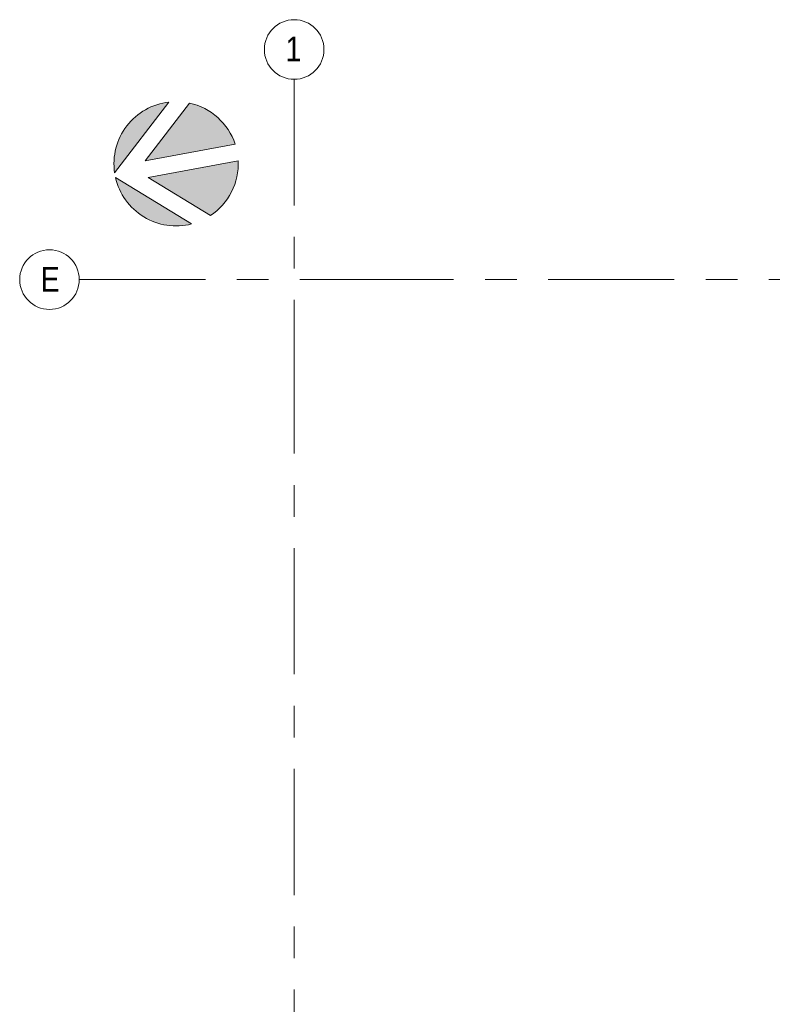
# Model space of a CAD drawing. Header units: millimetres. Extents: x -2764 to 55441, y -2158 to 22251.
# Tile 25 of 70: x -2764 to 4815, y 10702 to 20617. Entities that reach past the tile are written whole.
import ezdxf

# ---------------------------------------------------------------- set-up
doc = ezdxf.new("R2010")
doc.units = ezdxf.units.MM
doc.linetypes.add('Grid Line 1_2_', pattern=[2222.5, 1270, -317.5, 317.5, -317.5])
for name, color, linetype, lineweight in [('Detail Items', 7, 'Continuous', 9), ('Grids', 7, 'Continuous', 9), ('Grids-1', 7, 'Grid Line 1_2_', 9), ('Thin Lines', 7, 'Continuous', 9)]:
    doc.layers.add(name, color=color, linetype=linetype, lineweight=lineweight)
doc.styles.add('Swis721 Cn BT', font='swissc.ttf', dxfattribs={"height": 250})

# ---------------------------------------------------------------- blocks, each defined once
blk = doc.blocks.new('Grid - M_Grid Head - Circle väike-415116-3 Korruse põrandate  plaan')
at = {"layer": 'Grids'}
blk.add_circle((0, 0), 3, dxfattribs=at)

msp = doc.modelspace()

# ---------------------------------------------------------------- hatches: boundary and pattern name
at = {"layer": 'Detail Items'}
h = msp.add_hatch(color=256, dxfattribs=at)
h.paths.add_polyline_path([(-1198.1, 18540.2), (-1114.8, 18544.5), (-1032.7, 18559.8), (-1799.2, 19028.7), (-1775.5, 18948.7), (-1741.4, 18872.6), (-1697.4, 18801.6), (-1644.4, 18737.2), (-1583.3, 18680.3), (-1515.1, 18632.1), (-1441.2, 18593.4), (-1362.8, 18564.9), (-1281.3, 18547.1)], flags=0)
h.paths.add_polyline_path([(-843.1, 18644), (-778.7, 18692.8), (-721.2, 18749.6), (-671.4, 18813.3), (-630.2, 18882.8), (-598.4, 18957.1), (-576.3, 19034.9), (-564.5, 19114.9), (-563.1, 19195.7), (-1469.3, 19027.1), (-1032.7, 18760)], flags=0)
h.paths.add_polyline_path([(-1807.7, 19074.2), (-1260.9, 19788), (-1343, 19772.8), (-1422.4, 19746.8), (-1500.1, 19708.9), (-1567.3, 19664.5), (-1630.3, 19609.7), (-1685.4, 19546.9), (-1731.7, 19477.3), (-1768.3, 19402.3), (-1794.5, 19323), (-1810, 19240.9), (-1814.4, 19157.5)], flags=0)
h.paths.add_polyline_path([(-1500.1, 19195), (-594.4, 19363.6), (-624.7, 19438.4), (-664.5, 19508.8), (-713, 19573.4), (-769.4, 19631.2), (-832.8, 19681.3), (-902.1, 19722.9), (-976.2, 19755.1), (-1053.8, 19777.5), (-1499.5, 19195.7)], flags=0)

# ---------------------------------------------------------------- linework, layer by layer
at = {"layer": 'Grids-1'}
for p, q in [((0, 20017.1), (0, 17517.1)), ((-2164, 18000), (336, 18000)), ((336, 18000), (35503, 18000)), ((0, 17517.1), (0, 942.1))]:
    msp.add_line(p, q, dxfattribs=at)
at = {"layer": 'Thin Lines'}
for p, q in [((-1807.7, 19074.2), (-1260.9, 19788)), ((-1053.8, 19777.5), (-1500.1, 19195)), ((-1500.1, 19195), (-594.4, 19363.6)), ((-563.1, 19195.7), (-1469.3, 19027.1)), ((-1032.7, 18559.8), (-1799.2, 19028.7)), ((-1469.3, 19027.1), (-843.1, 18644))]:
    msp.add_line(p, q, dxfattribs=at)
for start, end in [(96.64276, 188.44396), (18.38084, 77.57876), (303.47647, 2.70588), (192.68251, 284.40421)]:
    msp.add_arc((-1188.5, 19166.2), 626, start, end, dxfattribs=at)

# ---------------------------------------------------------------- block references
at = {"layer": 'Grids', "xscale": 99.99999999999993, "yscale": 99.99999999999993, "zscale": 99.99999999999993}
for p, rotation in [((0, 20317.1), 180), ((-2464, 18000), 269.9999999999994)]:
    msp.add_blockref('Grid - M_Grid Head - Circle väike-415116-3 Korruse põrandate  plaan', p, dxfattribs=dict(at, rotation=rotation))

# ---------------------------------------------------------------- texts
at = {"layer": 'Grids', "char_height": 250, "width": 200.422, "attachment_point": 1, "style": 'Swis721 Cn BT'}
for s, insert in [('\\fSwis721 Cn BT|b0|i0|c186|p34|;1', (-85.9, 20447.6)), ('\\fSwis721 Cn BT|b0|i0|c186|p34|;E', (-2552.5, 18128))]:
    msp.add_mtext(s, dxfattribs=dict(at, insert=insert))

doc.saveas('drawing.dxf')
